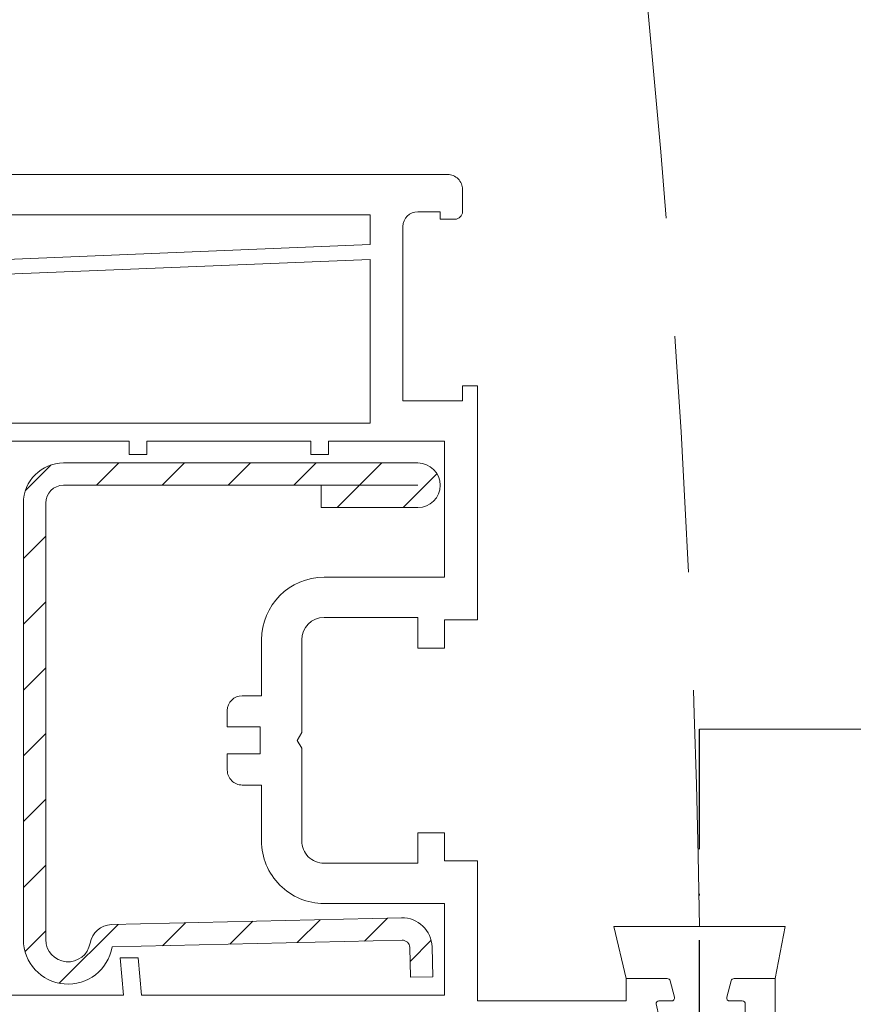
# Model space of a CAD drawing. Header units: millimetres. Extents: x 3652085 to 3778338, y -303702 to -273644.
# Tile 31 of 256: x 3656752 to 3656808, y -276405 to -276339. Entities that reach past the tile are written whole.
import ezdxf

# ---------------------------------------------------------------- set-up
doc = ezdxf.new("R2010")
doc.units = ezdxf.units.MM
doc.linetypes.add('ACAD_ISO10W100', pattern=[18, 12, -3, 0, -3])
doc.linetypes.add('HIDDEN2', pattern=[4.7624999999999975, 3.174999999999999, -1.587499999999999])
for name, color, linetype in [('!!!! BALCONY', 7, 'Continuous'), ('1', 7, 'Continuous'), ('ARMIERUNG', 5, 'Continuous'), ('ATTACHMT', 7, 'Continuous')]:
    doc.layers.add(name, color=color, linetype=linetype)
doc.layers.add('DOOR-IDEN   (HAUSART)', color=43, linetype='Continuous', lineweight=5)
doc.layers.add('SLAB    (HAUSART)', color=8, linetype='Continuous', lineweight=20)

# ---------------------------------------------------------------- blocks, each defined once
blk = doc.blocks.new('554012_ARMIERUNG')
at = {"layer": 'ARMIERUNG', "lineweight": 0}
h = blk.add_hatch(dxfattribs=at)
h.set_pattern_fill('ANSI31', color=256, scale=25, style=0)
h.set_pattern_definition([(45, (-54.91365138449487, 6.145086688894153), (-2.209708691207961, 2.209708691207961), [])])
h.paths.add_polyline_path([(-14.79999999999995, 27.99999999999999, 0.4142135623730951), (-17.49999999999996, 25.29999999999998), (-17.49999999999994, 1.5, 1), (-14.49999999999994, 1.5), (-14.49999999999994, 8), (-15.99999999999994, 8), (-15.99999999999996, 25.29999999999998, -0.4142135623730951), (-14.79999999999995, 26.49999999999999), (14.50000000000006, 26.49999999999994, -0.9195326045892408), (14.75019970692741, 23.52101382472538, 0.3593905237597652), (13.50080132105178, 22.07674882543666), (13.04968506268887, 2.593175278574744, 0.4140453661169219), (15.00170601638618, 0.5474431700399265), (17.00114322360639, 0.4999999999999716), (17.03672560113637, 1.999577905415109), (15.03728839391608, 2.047021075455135, -0.414039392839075), (14.54928291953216, 2.558443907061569), (15.00000000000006, 22.04196010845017, 0.9195949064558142), (14.50000000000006, 27.99999999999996)])
for p, q in [((14.50000000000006, 27.99999999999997), (-14.79999999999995, 27.99999999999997)), ((14.50000000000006, 26.49999999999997), (-14.79999999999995, 26.49999999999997)), ((-17.49999999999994, 25.29999999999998), (-17.49999999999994, 1.5)), ((-15.99999999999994, 8), (-15.99999999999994, 25.29999999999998)), ((13.50080132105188, 22.07674882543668), (13.04971197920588, 2.594323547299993)), ((15.00000000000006, 22.04196010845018), (14.54928988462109, 2.558741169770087)), ((-15.99999999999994, 8), (-15.99999999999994, 1.5)), ((-15.99999999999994, 8), (-14.49999999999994, 8)), ((-14.49999999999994, 1.5), (-14.49999999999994, 8)), ((17.03672560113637, 1.999577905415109), (15.03728839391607, 2.047021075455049)), ((17.00114322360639, 0.4999999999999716), (17.03672560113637, 1.999577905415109)), ((15.00170601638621, 0.5474431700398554), (17.00114322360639, 0.4999999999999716))]:
    blk.add_line(p, q, dxfattribs=at)
for centre, radius, start, end in [((-14.79999999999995, 25.29999999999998), 2.700000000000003, 90, 180), ((14.50000000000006, 24.99999999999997), 2.999999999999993, 279.5940682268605, 90), ((-14.79999999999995, 25.29999999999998), 1.200000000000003, 90, 180), ((14.50000000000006, 24.99999999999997), 1.49999999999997, 279.6018047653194, 90), ((15.00039941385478, 22.04202764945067), 1.500000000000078, 99.60180476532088, 178.6736303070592), ((15.04914918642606, 2.546880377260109), 1.999999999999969, 178.6407257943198, 268.640725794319), ((15.04914918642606, 2.546880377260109), 0.4999999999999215, 178.6407257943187, 268.6407257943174), ((-15.99999999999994, 1.5), 1.5, 180, 0)]:
    blk.add_arc(centre, radius, start, end, dxfattribs=at)
blk = doc.blocks.new('A$C054672D4 (2-2)')
at = {"color": 7, "linetype": 'HIDDEN2', "ltscale": 5}
blk.add_arc((646.6153032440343, 543.6771682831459, 33706.18410929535), 741.5373520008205, 270.889844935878, 0.4247055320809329, dxfattribs=at)
at = {"layer": '1', "linetype": 'Continuous', "lineweight": 0}
for p, q in [((708.6319753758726, -167.9073643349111, 33706.18410929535), (708.6319753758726, -129.6756288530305, 33706.18410929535)), ((701.6314651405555, -143.8433931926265, 33706.18410929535), (702.9299115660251, -175.6433931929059, 33706.18410929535)), ((702.6319753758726, -143.8433931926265, 33706.18410929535), (703.9319753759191, -175.6433931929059, 33706.18410929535)), ((705.9319753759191, -143.8433931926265, 33706.18410929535), (705.9319753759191, -175.6433931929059, 33706.18410929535)), ((653.5319753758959, -158.8433931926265, 33706.18410929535), (653.5319753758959, -148.3057020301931, 33706.18410929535)), ((690.7319753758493, -159.4433931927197, 33706.18410929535), (690.7319753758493, -150.8910541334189, 33706.18410929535)), ((691.9319753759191, -175.6433931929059, 33706.18410929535), (691.9319753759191, -150.9744525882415, 33706.18410929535)), ((653.5319753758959, -159.0621148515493, 33706.18410929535), (653.5319753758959, -158.8433931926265, 33706.18410929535)), ((653.5319753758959, -159.0621148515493, 33706.18410929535), (656.0319753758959, -158.8433931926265, 33706.18410929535)), ((656.0319753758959, -158.8433931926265, 33706.18410929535), (656.0319753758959, -160.047976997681, 33706.18410929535)), ((689.831975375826, -159.4433931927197, 33706.18410929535), (689.831975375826, -160.6433931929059, 33706.18410929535)), ((690.7319753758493, -159.4433931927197, 33706.18410929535), (689.831975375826, -159.4433931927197, 33706.18410929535)), ((656.0319753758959, -160.047976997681, 33706.18410929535), (653.5319753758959, -160.2666986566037, 33706.18410929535)), ((653.5319753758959, -160.2666986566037, 33706.18410929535), (653.5319753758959, -180.6433931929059, 33706.18410929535)), ((689.831975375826, -160.6433931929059, 33706.18410929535), (690.7319753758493, -160.6433931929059, 33706.18410929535)), ((690.7319753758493, -171.6433931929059, 33706.18410929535), (690.7319753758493, -160.6433931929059, 33706.18410929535)), ((669.7319753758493, -166.0433931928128, 33706.18410929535), (668.6319753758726, -166.0433931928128, 33706.18410929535)), ((669.7319753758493, -168.2433931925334, 33706.18410929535), (669.7319753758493, -166.0433931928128, 33706.18410929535)), ((671.5319753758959, -166.0433931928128, 33706.18410929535), (671.5319753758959, -168.2433931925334, 33706.18410929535)), ((672.6319753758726, -166.0433931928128, 33706.18410929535), (671.5319753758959, -166.0433931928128, 33706.18410929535)), ((667.6319753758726, -167.0433931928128, 33706.18410929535), (667.6319753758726, -168.3433931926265, 33706.18410929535)), ((673.6319753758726, -167.0433931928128, 33706.18410929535), (673.6319753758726, -168.3433931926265, 33706.18410929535)), ((708.6319753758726, -180.8433931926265, 33706.18410929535), (708.6319753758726, -167.9073643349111, 33706.18410929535)), ((663.8819753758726, -168.3433931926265, 33706.18410929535), (667.6319753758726, -168.3433931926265, 33706.18410929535)), ((671.5319753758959, -168.2433931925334, 33706.18410929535), (669.7319753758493, -168.2433931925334, 33706.18410929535)), ((677.3819753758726, -168.3433931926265, 33706.18410929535), (673.6319753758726, -168.3433931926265, 33706.18410929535)), ((670.1123601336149, -171.0433931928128, 33706.18410929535), (663.8819753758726, -171.0433931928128, 33706.18410929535)), ((670.6319753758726, -170.7433931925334, 33706.18410929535), (670.1123601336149, -171.0433931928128, 33706.18410929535)), ((671.1515906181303, -171.0433931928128, 33706.18410929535), (670.6319753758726, -170.7433931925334, 33706.18410929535)), ((677.3819753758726, -171.0433931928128, 33706.18410929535), (671.1515906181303, -171.0433931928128, 33706.18410929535)), ((689.831975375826, -171.6433931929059, 33706.18410929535), (689.831975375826, -172.8433931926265, 33706.18410929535)), ((690.7319753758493, -171.6433931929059, 33706.18410929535), (689.831975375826, -171.6433931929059, 33706.18410929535)), ((659.6819753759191, -172.5433931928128, 33706.18410929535), (659.6819753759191, -180.6433931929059, 33706.18410929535)), ((662.3819753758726, -172.5433931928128, 33706.18410929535), (662.3819753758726, -178.8433931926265, 33706.18410929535)), ((678.8819753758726, -178.8433931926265, 33706.18410929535), (678.8819753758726, -172.5433931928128, 33706.18410929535)), ((681.581975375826, -180.6433931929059, 33706.18410929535), (681.581975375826, -172.5433931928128, 33706.18410929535)), ((689.831975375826, -172.8433931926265, 33706.18410929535), (690.7319753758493, -172.8433931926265, 33706.18410929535)), ((690.7319753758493, -175.1433931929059, 33706.18410929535), (690.7319753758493, -172.8433931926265, 33706.18410929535)), ((690.7319753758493, -175.1433931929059, 33706.18410929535), (690.7319753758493, -180.6433931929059, 33706.18410929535)), ((702.9299115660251, -175.6433931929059, 33706.18410929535), (691.9319753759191, -175.6433931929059, 33706.18410929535)), ((705.9319753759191, -175.6433931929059, 33706.18410929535), (703.9319753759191, -175.6433931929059, 33706.18410929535)), ((693.4319753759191, -177.8433931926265, 33706.18410929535), (693.4319753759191, -181.8433931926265, 33706.18410929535)), ((705.1319753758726, -177.8433931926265, 33706.18410929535), (693.4319753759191, -177.8433931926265, 33706.18410929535)), ((662.3819753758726, -178.8433931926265, 33706.18410929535), (664.4319753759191, -178.8433931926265, 33706.18410929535)), ((664.4319753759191, -178.8433931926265, 33706.18410929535), (664.4319753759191, -180.6433931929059, 33706.18410929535)), ((676.831975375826, -178.8433931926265, 33706.18410929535), (676.831975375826, -180.6433931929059, 33706.18410929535)), ((678.8819753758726, -178.8433931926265, 33706.18410929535), (676.831975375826, -178.8433931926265, 33706.18410929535)), ((706.1319753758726, -178.8433931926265, 33706.18410929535), (706.1319753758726, -180.3433931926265, 33706.18410929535)), ((705.6319753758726, -180.3433931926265, 33706.18410929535), (705.6319753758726, -181.3433931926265, 33706.18410929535)), ((706.1319753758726, -180.3433931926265, 33706.18410929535), (705.6319753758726, -180.3433931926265, 33706.18410929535)), ((659.6819753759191, -180.6433931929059, 33706.18410929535), (653.5319753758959, -180.6433931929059, 33706.18410929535)), ((664.4319753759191, -180.6433931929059, 33706.18410929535), (662.5319753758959, -180.6433931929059, 33706.18410929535)), ((662.5319753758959, -182.8433931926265, 33706.18410929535), (662.5319753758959, -180.6433931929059, 33706.18410929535)), ((676.831975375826, -180.6433931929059, 33706.18410929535), (678.7319753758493, -180.6433931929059, 33706.18410929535)), ((678.7319753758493, -182.8433931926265, 33706.18410929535), (678.7319753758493, -180.6433931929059, 33706.18410929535)), ((690.7319753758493, -180.6433931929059, 33706.18410929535), (681.581975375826, -180.6433931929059, 33706.18410929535)), ((693.4319753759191, -181.8433931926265, 33706.18410929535), (694.4319753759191, -181.8433931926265, 33706.18410929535)), ((694.4319753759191, -181.8433931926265, 33706.18410929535), (694.4319753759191, -182.8433931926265, 33706.18410929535)), ((707.6319753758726, -181.8433931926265, 33706.18410929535), (706.1319753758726, -181.8433931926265, 33706.18410929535)), ((653.1319753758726, -182.8433931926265, 33706.18410929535), (653.1319753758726, -192.8433931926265, 33706.18410929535)), ((653.1319753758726, -182.8433931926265, 33706.18410929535), (662.5319753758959, -182.8433931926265, 33706.18410929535)), ((693.4319753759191, -182.8433931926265, 33706.18410929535), (678.7319753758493, -182.8433931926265, 33706.18410929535)), ((694.4319753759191, -182.8433931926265, 33706.18410929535), (693.4319753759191, -182.8433931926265, 33706.18410929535)), ((653.1319753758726, -192.8433931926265, 33706.18410929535), (654.6319753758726, -192.8433931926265, 33706.18410929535)), ((654.6314521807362, -195.5986490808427, 33706.18410929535), (654.6319753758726, -192.8433931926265, 33706.18410929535)), ((653.1314521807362, -195.8933931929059, 33706.18410929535), (653.1314521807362, -195.0433931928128, 33706.18410929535)), ((654.4832159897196, -195.7918342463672, 33706.18410929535), (653.3832159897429, -196.0865783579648, 33706.18410929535)), ((654.4832159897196, -199.8949521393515, 33706.18410929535), (653.3832159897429, -199.6002080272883, 33706.18410929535)), ((653.1314521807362, -200.6433931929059, 33706.18410929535), (653.1314521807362, -199.7933931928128, 33706.18410929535)), ((654.6314521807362, -200.0881373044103, 33706.18410929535), (654.6314521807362, -202.8433931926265, 33706.18410929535)), ((652.9314521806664, -200.8433931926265, 33706.18410929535), (650.1314521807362, -200.8433931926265, 33706.18410929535)), ((642.6319753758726, -202.8433931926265, 33706.18410929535), (654.6319753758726, -202.8433931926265, 33706.18410929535)), ((654.6319753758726, -202.8433931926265, 33706.18410929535), (654.6314521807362, -202.8433931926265, 33706.18410929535))]:
    blk.add_line(p, q, dxfattribs=at)
for centre, radius, start, end in [((668.6319753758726, -167.0433931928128, 33706.18410929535), 1, 90, 180), ((672.6319753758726, -167.0433931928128, 33706.18410929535), 1, 0, 90), ((663.8819753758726, -172.5433931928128, 33706.18410929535), 4.200000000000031, 90, 180), ((677.3819753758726, -172.5433931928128, 33706.18410929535), 4.200000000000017, 0, 90), ((663.8819753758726, -172.5433931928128, 33706.18410929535), 1.500000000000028, 90, 180), ((677.3819753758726, -172.5433931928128, 33706.18410929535), 1.5, 0, 90), ((705.1319753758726, -178.8433931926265, 33706.18410929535), 1, 0, 90), ((707.6319753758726, -180.8433931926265, 33706.18410929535), 1, 270, 0), ((706.1319753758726, -181.3433931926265, 33706.18410929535), 0.5, 180, 270), ((652.9314521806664, -195.0433931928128, 33706.18410929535), 0.2000000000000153, 0, 96.75571053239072), ((654.4314521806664, -195.5986490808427, 33706.18410929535), 0.1999999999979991, 285.000000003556, 0), ((653.3314521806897, -195.8933931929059, 33706.18410929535), 0.2000000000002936, 180, 285.000000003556), ((653.3314521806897, -199.7933931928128, 33706.18410929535), 0.2000000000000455, 74.99999999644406, 180), ((654.4314521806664, -200.0881373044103, 33706.18410929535), 0.199999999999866, 0, 74.99999999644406), ((652.9314521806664, -200.6433931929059, 33706.18410929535), 0.2000000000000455, 270, 0)]:
    blk.add_arc(centre, radius, start, end, dxfattribs=at)
at = {"layer": 'ARMIERUNG', "color": 3, "lineweight": 0, "elevation": 33706.18410929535}
blk.add_lwpolyline([(654.6314521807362, -192.8433931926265), (658.1314521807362, -192.0207548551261), (658.1314521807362, -203.5207548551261), (654.6314521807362, -202.8433931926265), (654.6314521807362, -200.0881373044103, 0.3394542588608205), (654.4832159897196, -199.8949521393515), (653.3832159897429, -199.6002080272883, 0.4931454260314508), (653.1314521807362, -199.7933931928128), (653.1314521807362, -200.6433931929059, -0.4491855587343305), (652.9079249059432, -200.8420045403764), (650.1314521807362, -200.8433931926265, -0.4142135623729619), (649.6314521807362, -200.3433931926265), (649.6314521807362, -197.8433931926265, -0.2922056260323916), (652.0386714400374, -195.0480648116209), (652.9314521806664, -194.8433931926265, -0.4142135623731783), (653.1314521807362, -195.0433931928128), (653.1314521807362, -195.8933931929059, 0.4931454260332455), (653.3832159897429, -196.0865783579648), (654.4832159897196, -195.7918342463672, 0.3394542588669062), (654.6314521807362, -195.5986490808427)], format="xyb", close=True, dxfattribs=at)
at = {"layer": 'ATTACHMT', "color": 2, "linetype": 'ACAD_ISO10W100'}
blk.add_line((627.1227458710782, -197.7707548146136, 33706.18410929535), (671.3945611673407, -197.7707548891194, 33706.18410929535), dxfattribs=at)
at = {"layer": 'ARMIERUNG', "lineweight": 0, "extrusion": (0, 0, -1), "zscale": -1}
blk.add_blockref('554012_ARMIERUNG', (-671.7622656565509, -180.3433931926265, -33706.18410929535), dxfattribs=at)

msp = doc.modelspace()

# ---------------------------------------------------------------- hatches: boundary and pattern name
at = {"layer": '!!!! BALCONY', "linetype": 'Continuous', "lineweight": 13}
h = msp.add_hatch(dxfattribs=at)
h.set_pattern_fill('NET', color=252, scale=50, angle=360, style=0)
h.set_pattern_definition([(359.9999999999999, (3852956.768149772, -411113.6295246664), (7.776507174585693e-14, 158.75), []), (90, (3852956.768149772, -411113.6295246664), (-158.75, 8.748570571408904e-14), [])])
h.paths.add_polyline_path([(3656189.316684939, -276684.6431689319), (3656189.316684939, -276683.8531733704), (3656190.89737294, -276683.8531733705), (3656191.687788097, -276683.0631778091), (3656191.687788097, -276682.2730943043), (3656193.268618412, -276682.2730943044), (3656195.214770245, -276683.5483615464), (3656198.989237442, -276683.891340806), (3656198.801382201, -276682.2730943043), (3656201.172627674, -276682.2730943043), (3656201.962900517, -276683.0631778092), (3656202.753315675, -276683.0631778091), (3656203.543730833, -276683.8531733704), (3656208.286079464, -276683.8531733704), (3656209.076494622, -276684.643168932), (3656213.818843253, -276684.6431689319), (3656214.609258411, -276685.4331644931), (3656216.980503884, -276685.4331644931), (3656217.770919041, -276686.2231600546), (3656218.561334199, -276686.2231600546), (3656221.722852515, -276687.013155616), (3656222.513267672, -276687.0131556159), (3656224.884370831, -276687.8031511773), (3656227.255616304, -276687.8031511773), (3656228.046031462, -276688.3538842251), (3656230.41713462, -276688.3538842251), (3656230.41713462, -276687.8031511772), (3656231.207549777, -276687.8031511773), (3656231.997964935, -276687.0131556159), (3656240.692389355, -276687.0131556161), (3656241.482804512, -276686.2231600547), (3656249.386671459, -276686.2231600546), (3656250.177086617, -276685.4331644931), (3656252.54833209, -276685.4331644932), (3656252.54833209, -276684.6431689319), (3656254.129020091, -276684.6431689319), (3656254.919435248, -276683.8531733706), (3656262.033029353, -276683.8531733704), (3656262.82344451, -276684.6431689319), (3656263.613859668, -276684.6431689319), (3656264.404132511, -276685.4331644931), (3656268.356208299, -276685.4331644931), (3656269.146623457, -276684.6431689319), (3656274.679387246, -276684.6431689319), (3656276.260075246, -276683.8531733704), (3656294.79629625, -276683.8531733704), (3656296.020027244, -276683.8531733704), (3656296.020027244, -276683.0631778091), (3656299.971960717, -276683.0631778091), (3656300.762375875, -276682.2730943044), (3656312.61831861, -276682.2730943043), (3656314.199148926, -276683.063177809), (3656314.989564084, -276683.8531733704), (3656315.779836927, -276683.8531733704), (3656317.360667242, -276684.6431689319), (3656318.941497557, -276686.2231600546), (3656321.312600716, -276686.2231600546), (3656322.103015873, -276685.4331644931), (3656335.539788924, -276685.4331644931), (3656335.539788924, -276684.6431689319), (3656347.39573166, -276684.6431689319), (3656348.186146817, -276683.8531733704), (3656352.928495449, -276683.8531733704), (3656352.928495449, -276683.0631778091), (3656354.509325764, -276683.0631778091), (3656354.509325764, -276683.8531733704), (3656356.090013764, -276683.8531733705), (3656358.461259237, -276686.2231600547), (3656360.042089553, -276686.2231600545), (3656360.042089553, -276687.0131556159), (3656361.622777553, -276687.0131556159), (3656361.622777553, -276685.4331644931), (3656363.994023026, -276685.4331644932), (3656364.784438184, -276684.6431689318), (3656373.478720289, -276684.6431689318), (3656374.269135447, -276685.4331644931), (3656375.059550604, -276685.4331644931), (3656375.849965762, -276686.2231600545), (3656376.640380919, -276685.4331644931), (3656377.430796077, -276685.4331644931), (3656379.011484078, -276684.6431689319), (3656381.382729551, -276683.8531733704), (3656382.963559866, -276683.8531733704), (3656383.753975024, -276683.0631778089), (3656386.91549334, -276683.063177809), (3656387.705908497, -276683.8531733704), (3656389.286738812, -276683.8531733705), (3656390.867426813, -276684.6431689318), (3656392.448257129, -276685.4331644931), (3656394.819502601, -276685.4331644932), (3656395.609775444, -276684.6431689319), (3656399.561851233, -276684.6431689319), (3656400.35226639, -276683.8531733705), (3656410.627378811, -276683.8531733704), (3656410.627378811, -276684.6431689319), (3656418.531245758, -276684.6431689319), (3656419.321660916, -276683.8531733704), (3656421.692906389, -276683.8531733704), (3656423.273736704, -276682.2731822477), (3656423.273736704, -276682.2730943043), (3656424.854424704, -276682.2730943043), (3656425.644839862, -276683.0631778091), (3656426.43525502, -276683.8531733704), (3656428.806500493, -276683.8531733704), (3656429.596773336, -276684.6431689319), (3656436.71036744, -276684.6431689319), (3656437.500782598, -276683.8531733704), (3656437.500782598, -276683.063177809), (3656438.291197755, -276682.2730943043), (3656439.081612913, -276682.2730943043), (3656439.872028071, -276681.4830987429), (3656442.243131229, -276681.4830987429), (3656442.243131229, -276682.2730943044), (3656444.614376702, -276682.2730943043), (3656445.404791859, -276683.0631778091), (3656446.195207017, -276683.063177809), (3656446.98547986, -276683.8531733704), (3656455.67990428, -276683.8531733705), (3656456.470319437, -276684.6431689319), (3656459.631837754, -276684.6431689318), (3656460.422252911, -276685.4331644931), (3656464.374186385, -276685.4331644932), (3656465.164601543, -276684.6431689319), (3656467.535847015, -276684.6431689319), (3656468.326262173, -276683.8531733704), (3656478.601374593, -276683.8531733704), (3656479.391789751, -276684.6431689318), (3656484.92455354, -276684.6431689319), (3656487.295656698, -276685.4331644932), (3656489.423528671, -276684.6431689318), (3656498.551042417, -276684.6431689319), (3656499.341457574, -276683.8531733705), (3656499.341457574, -276683.0631778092), (3656500.131872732, -276682.2730943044), (3656500.922287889, -276682.2730943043), (3656501.712703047, -276681.4830987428), (3656504.083806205, -276681.4830987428), (3656504.083806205, -276682.2730943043), (3656506.455051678, -276682.2730943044), (3656507.245466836, -276683.0631778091), (3656508.035881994, -276683.0631778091), (3656508.826154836, -276683.8531733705), (3656517.520579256, -276683.8531733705), (3656518.310994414, -276684.6431689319), (3656521.47251273, -276684.6431689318), (3656522.262927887, -276685.4331644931), (3656526.214861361, -276685.4331644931), (3656527.005276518, -276684.643168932), (3656529.376521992, -276684.6431689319), (3656530.166937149, -276683.8531733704), (3656540.442049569, -276683.8531733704), (3656541.232464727, -276684.6431689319), (3656546.765228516, -276684.6431689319), (3656549.136331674, -276685.4331644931), (3656551.507577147, -276685.4331644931), (3656552.359659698, -276685.8589796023), (3656556.934837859, -276683.8532065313), (3656557.725253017, -276684.6432020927), (3656563.258016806, -276684.6432020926), (3656565.629119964, -276685.433197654), (3656567.756991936, -276684.6432020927), (3656576.884505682, -276684.6432020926), (3656577.67492084, -276683.8532065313), (3656577.67492084, -276683.06321097), (3656578.465335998, -276682.2731274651), (3656579.255751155, -276682.273127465), (3656580.046166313, -276681.4831319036), (3656582.417269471, -276681.4831319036), (3656582.417269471, -276682.2731274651), (3656584.788514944, -276682.2731274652), (3656585.578930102, -276683.0632109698), (3656586.369345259, -276683.0632109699), (3656587.159618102, -276683.8532065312), (3656595.854042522, -276683.8532065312), (3656596.64445768, -276684.6432020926), (3656607.553502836, -276684.6431689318), (3656610.715021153, -276683.8531733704), (3656612.295851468, -276683.8531733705), (3656613.086266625, -276683.0631778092), (3656613.876539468, -276683.063177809), (3656614.666954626, -276682.2730943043), (3656616.247784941, -276682.2730943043), (3656618.760348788, -276682.5195117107), (3656622.191695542, -276683.2053822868), (3656624.151794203, -276682.2730943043), (3656625.732482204, -276682.2730943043), (3656626.522897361, -276683.0631778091), (3656628.103727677, -276683.0631778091), (3656628.103727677, -276683.8531733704), (3656630.47497315, -276683.8531733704), (3656631.265245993, -276684.6431689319), (3656634.426906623, -276684.6431689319), (3656635.217321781, -276685.4331644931), (3656639.169255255, -276685.4331644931), (3656639.959670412, -276686.2231600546), (3656645.492434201, -276686.2231600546), (3656646.282849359, -276685.4331644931), (3656651.815613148, -276685.4331644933), (3656652.606028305, -276684.6431689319), (3656657.348376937, -276684.6431689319), (3656658.138792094, -276683.8531733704), (3656666.8330742, -276683.8531733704), (3656666.8330742, -276684.6431689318), (3656692.125789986, -276684.6431689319), (3656692.125789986, -276683.8531733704), (3656693.706477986, -276683.8531733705), (3656694.496893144, -276683.0631778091), (3656694.496893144, -276682.2730943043), (3656696.077723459, -276682.2730943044), (3656698.023875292, -276683.5483615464), (3656701.798342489, -276683.891340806), (3656701.610487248, -276682.2730943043), (3656703.981732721, -276682.2730943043), (3656704.772005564, -276683.0631778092), (3656705.562420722, -276683.0631778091), (3656706.352835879, -276683.8531733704), (3656708.339456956, -276683.8531733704), (3656709.920144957, -276683.8531733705), (3656710.710560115, -276683.0631778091), (3656710.710560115, -276682.2730943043), (3656712.29139043, -276682.2730943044), (3656714.237542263, -276683.5483615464), (3656718.01200946, -276683.891340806), (3656717.824154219, -276682.2730943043), (3656720.195399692, -276682.2730943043), (3656720.985672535, -276683.0631778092), (3656721.776087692, -276683.0631778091), (3656722.566502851, -276683.8531733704), (3656725.329446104, -276683.8531733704), (3656725.329446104, -276688.8984505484), (3656725.329446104, -276690.8812360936), (3656724.640961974, -276690.8812360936), (3656724.640961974, -276691.8569804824), (3656723.850966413, -276691.8569804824), (3656724.640961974, -276692.64739564), (3656725.430957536, -276693.4376684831), (3656725.430957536, -276697.3897442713), (3656726.220953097, -276698.1801594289), (3656726.220953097, -276708.4552718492), (3656725.430957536, -276708.4552718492), (3656725.430957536, -276716.3591387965), (3656726.220953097, -276717.1495539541), (3656726.220953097, -276719.5207994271), (3656727.010948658, -276720.3112145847), (3656727.010948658, -276721.1016297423), (3656727.801032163, -276721.1016297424), (3656727.801032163, -276722.682317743), (3656727.010948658, -276723.4727329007), (3656726.220953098, -276724.2631480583), (3656726.220953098, -276726.6343935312), (3656725.430957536, -276727.4246663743), (3656725.430957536, -276734.5382604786), (3656726.220953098, -276735.3286756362), (3656727.010948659, -276735.3286756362), (3656727.801032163, -276736.1190907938), (3656727.801032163, -276736.9095059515), (3656728.591027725, -276737.6999211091), (3656728.591027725, -276740.0710242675), (3656727.801032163, -276740.0710242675), (3656727.801032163, -276742.4422697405), (3656727.010948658, -276743.2326848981), (3656727.010948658, -276744.0231000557), (3656726.220953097, -276744.8133728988), (3656726.220953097, -276753.5077973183), (3656725.430957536, -276754.298212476), (3656725.430957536, -276757.4597307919), (3656724.640961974, -276758.2501459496), (3656724.640961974, -276762.2020794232), (3656725.430957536, -276762.9924945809), (3656725.430957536, -276765.3637400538), (3656726.220953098, -276766.1541552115), (3656726.220953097, -276776.4292676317), (3656725.430957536, -276777.2196827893), (3656725.430957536, -276782.7524465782), (3656724.640961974, -276785.1235497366), (3656725.430957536, -276787.2514217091), (3656725.430957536, -276796.3789354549), (3656726.220953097, -276797.1693506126), (3656727.010948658, -276797.1693506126), (3656727.801032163, -276797.9597657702), (3656727.801032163, -276798.354973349), (3656727.801032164, -276798.7501809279), (3656728.591027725, -276799.5405960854), (3656728.591027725, -276801.9116992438), (3656727.801032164, -276801.9116992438), (3656727.801032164, -276804.2829447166), (3656727.010948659, -276805.0733598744), (3656727.010948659, -276805.8637750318), (3656726.483452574, -276806.3914562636), (3656726.220953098, -276806.6540478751), (3656726.220953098, -276808.4359372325, -0.317837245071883), (3656726.720853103, -276809.1429026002), (3656726.720853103, -276816.3914526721), (3656726.720853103, -276820.3264102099), (3656779.969026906, -276820.3264102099), (3656894.711245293, -276820.3264102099), (3656894.711245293, -276685.3507641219), (3656894.711245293, -276679.2746308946), (3656894.711245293, -276669.2746308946), (3656894.711245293, -276646.1024424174), (3656894.711245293, -276220.0949484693), (3656983.078144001, -276193.2772118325), (3656806.344346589, -276169.7019654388), (3656894.711245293, -276146.3549058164), (3656894.711245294, -275978.2431308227), (3656894.711245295, -275935.3198270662), (3656894.711245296, -275669.8847557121), (3656894.711245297, -275537.8881652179), (3656894.711245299, -275005.8916169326), (3656178.040870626, -275005.8916169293), (3656128.420972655, -275005.8916169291), (3656123.175843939, -275005.891616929), (3656123.175843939, -275009.639172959), (3656123.9658395, -275010.4295881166), (3656123.9658395, -275020.7047005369), (3656123.175843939, -275020.7047005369), (3656123.175843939, -275028.6085674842), (3656123.9658395, -275029.3989826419), (3656123.9658395, -275031.7702281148), (3656124.755835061, -275032.5606432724), (3656124.755835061, -275033.35105843), (3656125.545918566, -275033.35105843), (3656125.545918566, -275034.9317464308), (3656124.755835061, -275035.7221615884), (3656123.9658395, -275036.5125767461), (3656123.9658395, -275038.883822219), (3656123.175843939, -275039.674095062), (3656123.175843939, -275046.7876891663), (3656123.9658395, -275047.5781043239), (3656124.755835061, -275047.5781043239), (3656125.545918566, -275048.3685194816), (3656125.545918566, -275049.1589346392), (3656126.335914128, -275049.9493497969), (3656126.335914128, -275052.3204529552), (3656125.545918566, -275052.3204529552), (3656125.545918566, -275054.6916984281), (3656124.755835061, -275055.4821135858), (3656124.755835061, -275056.2725287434), (3656123.9658395, -275057.0628015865), (3656123.9658395, -275065.757226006), (3656123.175843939, -275066.5476411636), (3656123.175843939, -275069.7091594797), (3656122.385848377, -275070.4995746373), (3656122.385848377, -275070.5493652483), (3656121.593587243, -275070.5493652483), (3656121.593587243, -275071.5698149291), (3656122.383582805, -275072.3602300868), (3656122.383582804, -275077.8929938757), (3656123.173578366, -275078.6834090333), (3656123.173578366, -275083.4257576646), (3656123.963573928, -275084.2161728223), (3656123.963573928, -275092.9104549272), (3656123.173578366, -275092.9104549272), (3656123.173578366, -275105.8916169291), (3656123.173578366, -275118.2031707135), (3656123.963573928, -275118.2031707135), (3656123.963573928, -275119.7838587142), (3656124.753569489, -275120.5742738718), (3656125.543652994, -275120.5742738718), (3656125.543652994, -275122.1551041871), (3656124.268385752, -275124.1012560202), (3656123.925406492, -275127.875723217), (3656125.543652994, -275127.6878679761), (3656125.543652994, -275130.059113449), (3656124.753569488, -275130.8493862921), (3656124.753569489, -275131.6398014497), (3656123.963573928, -275132.4302166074), (3656123.963573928, -275137.1725652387), (3656123.173578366, -275137.9629803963), (3656123.173578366, -275142.7053290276), (3656122.383582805, -275143.4957441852), (3656122.383582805, -275145.8669896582), (3656121.593587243, -275146.6574048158), (3656121.593587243, -275147.4478199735), (3656120.803591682, -275150.6093382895), (3656120.803591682, -275151.3997534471), (3656120.013596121, -275153.7708566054), (3656120.013596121, -275156.1421020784), (3656119.462863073, -275156.932517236), (3656119.462863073, -275159.3036203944), (3656120.013596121, -275159.3036203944), (3656120.013596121, -275160.0940355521), (3656120.803591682, -275160.8844507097), (3656120.803591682, -275169.5788751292), (3656121.593587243, -275170.3692902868), (3656121.593587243, -275178.2731572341), (3656122.383582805, -275179.0635723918), (3656122.383582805, -275181.4348178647), (3656123.173578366, -275181.4348178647), (3656123.173578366, -275183.0155058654), (3656123.963573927, -275183.8059210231), (3656123.963573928, -275190.9195151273), (3656123.173578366, -275191.7099302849), (3656123.173578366, -275192.5003454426), (3656122.383582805, -275193.2906182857), (3656122.383582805, -275197.2426940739), (3656123.173578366, -275198.0331092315), (3656123.173578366, -275203.5658730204), (3656123.963573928, -275205.1465610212), (3656123.963573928, -275224.9065130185), (3656124.753569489, -275224.9065130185), (3656124.753569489, -275228.8584464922), (3656125.543652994, -275229.6488616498), (3656125.543652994, -275241.5048043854), (3656124.753569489, -275243.0856347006), (3656123.963573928, -275243.8760498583), (3656123.963573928, -275244.6663227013), (3656123.173578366, -275246.2471530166), (3656121.593587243, -275247.8279833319), (3656121.593587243, -275250.1990864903), (3656122.383582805, -275250.9895016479), (3656122.383582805, -275264.4262746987), (3656123.173578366, -275264.4262746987), (3656123.173578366, -275276.2822174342), (3656123.963573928, -275277.0726325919), (3656123.963573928, -275281.8149812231), (3656124.753569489, -275281.8149812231), (3656124.753569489, -275283.3958115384), (3656123.963573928, -275283.3958115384), (3656123.963573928, -275284.9764995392), (3656121.593587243, -275287.3477450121), (3656121.593587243, -275288.9285753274), (3656120.803591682, -275290.5092633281), (3656122.383582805, -275290.5092633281), (3656122.383582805, -275292.880508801), (3656123.173578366, -275293.6709239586), (3656123.173578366, -275302.3652060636), (3656122.383582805, -275303.1556212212), (3656122.383582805, -275303.9460363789), (3656121.593587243, -275304.7364515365), (3656122.383582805, -275305.5268666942), (3656122.383582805, -275306.3172818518), (3656123.173578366, -275307.8979698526), (3656123.963573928, -275310.2692153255), (3656123.963573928, -275311.8500456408), (3656124.753569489, -275312.6404607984), (3656124.753569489, -275315.8019791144), (3656123.963573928, -275316.592394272), (3656123.963573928, -275318.1732245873), (3656123.173578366, -275319.7539125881), (3656122.383582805, -275321.3347429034), (3656122.383582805, -275323.7059883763), (3656123.173578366, -275324.4962612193), (3656123.173578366, -275328.4483370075), (3656123.963573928, -275329.2387521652), (3656123.963573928, -275339.5138645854), (3656123.173578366, -275339.5138645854), (3656123.173578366, -275347.4177315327), (3656123.963573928, -275348.2081466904), (3656123.963573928, -275350.5793921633), (3656125.54356505, -275352.1602224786), (3656125.543652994, -275352.1602224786), (3656125.543652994, -275353.7409104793), (3656124.753569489, -275354.531325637), (3656123.963573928, -275355.3217407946), (3656123.963573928, -275357.6929862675), (3656123.173578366, -275358.4832591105), (3656123.173578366, -275365.5968532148), (3656123.963573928, -275366.3872683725), (3656124.753569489, -275366.3872683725), (3656125.543652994, -275367.1776835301), (3656125.543652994, -275367.9680986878), (3656126.333648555, -275368.7585138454), (3656126.333648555, -275371.1296170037), (3656125.148663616, -275374.6864599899), (3656123.963573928, -275375.871965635), (3656123.963573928, -275384.5663900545), (3656123.173578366, -275385.3568052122), (3656123.173578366, -275388.5183235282), (3656122.383582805, -275389.3087386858), (3656122.383582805, -275389.3585292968), (3656122.382729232, -275392.6508974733), (3656123.172761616, -275393.441349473), (3656123.962757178, -275395.0221797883), (3656123.962757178, -275395.8124526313), (3656124.752752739, -275396.6028677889), (3656125.542836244, -275398.1836981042), (3656125.542836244, -275410.0396408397), (3656124.752752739, -275410.8300559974), (3656124.752752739, -275414.7819894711), (3656123.962757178, -275414.7819894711), (3656123.962757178, -275416.0057204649), (3656123.962757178, -275434.5419414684), (3656123.172761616, -275436.1226294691), (3656123.172761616, -275441.6553932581), (3656122.382766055, -275442.4458084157), (3656122.382766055, -275446.3978842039), (3656123.172761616, -275447.188157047), (3656123.172761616, -275447.9785722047), (3656123.962757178, -275448.7689873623), (3656123.962757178, -275455.8825814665), (3656123.172761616, -275456.6729966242), (3656123.172761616, -275458.2536846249), (3656122.382766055, -275458.2536846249), (3656122.382766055, -275460.6249300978), (3656121.592770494, -275461.4153452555), (3656121.592770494, -275469.3192122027), (3656120.802774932, -275470.1096273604), (3656120.802774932, -275478.8040517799), (3656120.012779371, -275479.5944669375), (3656120.012779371, -275480.3848820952), (3656119.462046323, -275482.7559852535), (3656120.012779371, -275483.5464004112), (3656120.012779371, -275485.9176458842), (3656120.802774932, -275488.2887490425), (3656120.802774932, -275489.0791642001), (3656121.856118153, -275493.2945852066), (3656122.382766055, -275493.8215128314), (3656122.382766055, -275496.1927583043), (3656123.172761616, -275496.983173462), (3656123.172761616, -275501.7255220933), (3656123.962757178, -275502.5159372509), (3656123.962757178, -275507.2582858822), (3656124.752752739, -275508.0487010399), (3656124.752752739, -275508.8391161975), (3656125.542836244, -275509.6293890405), (3656125.542836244, -275512.0006345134), (3656123.924589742, -275511.8127792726), (3656124.267569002, -275515.5872464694), (3656125.542836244, -275517.5333983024), (3656125.542836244, -275519.1142286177), (3656124.752752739, -275519.1142286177), (3656123.962757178, -275519.9046437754), (3656123.962757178, -275521.4853317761), (3656123.172761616, -275521.4853317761), (3656123.172762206, -275561.7963261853), (3656123.962757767, -275561.7963261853), (3656123.962757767, -275563.3963297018), (3656123.172729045, -275563.3963297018), (3656123.172729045, -275567.8536482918), (3656123.962724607, -275568.6440634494), (3656121.956951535, -275573.2192416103), (3656122.382766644, -275574.0713241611), (3656122.382766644, -275576.4425696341), (3656123.172762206, -275578.8136727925), (3656123.172762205, -275584.3464365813), (3656123.962757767, -275585.136851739), (3656123.962757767, -275595.4119641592), (3656123.172762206, -275596.2023793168), (3656123.172762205, -275598.5736247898), (3656122.382766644, -275599.3640399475), (3656122.382766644, -275603.3159734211), (3656123.172762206, -275604.1063885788), (3656123.172762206, -275607.2679068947), (3656123.962757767, -275608.0583220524), (3656123.962757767, -275616.7527464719), (3656124.752753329, -275617.5430193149), (3656124.752753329, -275618.3334344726), (3656125.542836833, -275619.1238496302), (3656125.542836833, -275621.4950951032), (3656126.332832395, -275621.4950951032), (3656126.332832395, -275623.8661982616), (3656125.542836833, -275624.6566134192), (3656125.542836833, -275625.4470285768), (3656124.752753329, -275626.2374437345), (3656123.962757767, -275626.2374437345), (3656123.172762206, -275627.0278588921), (3656123.172762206, -275636.1553726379), (3656122.634366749, -275637.6055537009), (3656122.926895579, -275638.8904952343), (3656117.043588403, -275638.8904952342), (3656116.253173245, -275639.6804907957), (3656111.677995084, -275637.6747177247), (3656110.825912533, -275638.1005328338), (3656108.45466706, -275638.1005328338), (3656106.083563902, -275638.890528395), (3656100.550800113, -275638.890528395), (3656099.760384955, -275639.6805239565), (3656089.485272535, -275639.6805239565), (3656088.694857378, -275638.890528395), (3656086.323611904, -275638.8905283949), (3656085.533196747, -275638.1005328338), (3656081.581263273, -275638.1005328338), (3656080.790848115, -275638.8905283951), (3656077.6293298, -275638.890528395), (3656076.838914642, -275639.6805239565), (3656073.0136602, -275640.7306096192), (3656069.188405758, -275638.8905283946), (3656059.017379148, -275638.9293086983), (3656054.930514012, -275638.9448911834), (3656054.930514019, -275638.9067629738, -0.2714218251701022), (3656051.91028835, -275638.8763389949), (3656051.910952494, -275669.8843659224), (3656051.910952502, -275669.8847557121), (3656051.911539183, -275697.2761210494), (3656051.925506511, -276349.3925599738), (3656781.128801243, -276349.3972781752, -0.383387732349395), (3656782.022621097, -276350.3916250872), (3656782.022621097, -276351.8916250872, -0.414213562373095), (3656781.522621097, -276352.3916250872), (3656780.522621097, -276352.3916250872), (3656780.522621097, -276351.8916250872), (3656779.022621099, -276351.8916250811, 0.4142135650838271), (3656778.022621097, -276352.8916250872), (3656778.022621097, -276364.5916250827), (3656782.022621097, -276364.5916250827), (3656782.022621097, -276363.5916250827), (3656783.022621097, -276363.5916250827), (3656783.022621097, -276364.5916250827), (3656783.022621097, -276379.2916250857), (3656780.822621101, -276379.2916250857), (3656780.822621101, -276381.1916250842), (3656779.022621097, -276381.1916250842), (3656779.022621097, -276379.1416250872), (3656772.722621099, -276379.1416250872, 0.4142135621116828), (3656771.2226211, -276380.6416250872), (3656771.2226211, -276386.8720098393), (3656770.922621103, -276387.3916250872), (3656771.2226211, -276387.9112403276), (3656771.222621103, -276394.1416250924, 0.4142135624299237), (3656772.7226211, -276395.6416250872), (3656779.022621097, -276395.6416250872), (3656779.022621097, -276393.5916250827), (3656780.822621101, -276393.5916250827), (3656780.822621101, -276395.4916250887), (3656783.022621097, -276395.4916250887), (3656783.022621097, -276404.8916250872), (3656793.022621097, -276404.8916250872), (3656793.022621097, -276403.3921482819), (3656792.199982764, -276399.8921482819), (3656797.949979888, -276399.8921482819), (3656797.949982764, -276399.8923335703), (3656803.699982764, -276399.8923335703), (3656803.022621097, -276403.3923335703), (3656803.022621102, -276415.3918103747, -0.4142135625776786), (3656799.022621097, -276419.3918103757), (3656785.641340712, -276419.3918103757), (3656785.641340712, -276432.3918103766, -0.4142135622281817), (3656783.641340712, -276434.3918103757), (3656782.641340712, -276434.3918103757), (3656782.641340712, -276438.8916250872), (3656782.641340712, -276440.2058742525), (3656782.671340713, -276440.2578357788), (3656782.671340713, -276441.4456637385), (3656782.671340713, -276444.5257849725), (3656782.664065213, -276441.4456637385), (3656782.266226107, -276441.4456637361, 0.07304376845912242), (3656782.641340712, -276445.8916250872), (3656782.64134071, -276489.8916250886, -0.4142135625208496), (3656781.141340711, -276491.3916250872), (3656643.383714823, -276491.3916250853, -0.2088641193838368), (3656642.283302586, -276490.9109841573, -0.06663226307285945), (3656635.708427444, -276481.5856815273, -0.5632510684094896), (3656637.038196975, -276479.3916250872), (3656751.641340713, -276479.3916250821, 0.4142023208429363), (3656758.641340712, -276472.3916250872), (3656758.641340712, -276441.4456637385), (3656758.641340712, -276434.3918103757), (3656757.641340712, -276434.3918103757, -0.414213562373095), (3656755.641340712, -276432.3918103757), (3656755.641340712, -276419.3918103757), (3656754.22361976, -276419.3918103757), (3656744.022621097, -276419.3918103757), (3656212.624995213, -276419.3918103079), (3656198.12603126, -276419.3918103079), (3656190.793129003, -276419.3918103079), (3656188.040870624, -276419.3918103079), (3656178.040870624, -276419.3918103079), (3656133.9264382, -276419.3918103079), (3656123.725439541, -276419.3918103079), (3656068.9264382, -276419.3918103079, -0.414213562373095), (3656064.9264382, -276415.3918103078), (3656064.9264382, -276406.3918103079), (3656062.4264382, -276406.3918103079, -0.9999999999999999), (3656054.4264382, -276406.3918103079), (3656051.926438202, -276406.3918103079), (3656051.926438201, -276422.897543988, -0.2697335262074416), (3656054.930514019, -276422.8767349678), (3656069.188405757, -276422.8929695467), (3656073.013660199, -276421.0528883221), (3656076.838914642, -276422.1029739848), (3656077.629329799, -276422.8929695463), (3656080.790848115, -276422.8929695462), (3656081.581263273, -276423.6829651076), (3656085.533196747, -276423.6829651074), (3656086.323611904, -276422.8929695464), (3656088.694857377, -276422.8929695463), (3656089.485272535, -276422.1029739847), (3656099.760384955, -276422.1029739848), (3656100.550800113, -276422.8929695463), (3656106.083563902, -276422.8929695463), (3656108.45466706, -276423.6829651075), (3656110.825912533, -276423.6829651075), (3656111.677995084, -276424.1087802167), (3656116.253173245, -276422.1030071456), (3656117.043588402, -276422.893002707), (3656122.926895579, -276422.893002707), (3656122.634366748, -276424.1779442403), (3656123.172762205, -276425.6281253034), (3656123.172762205, -276434.7556390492), (3656123.962757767, -276435.5460542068), (3656124.752753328, -276435.5460542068), (3656125.542836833, -276436.3364693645), (3656125.542836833, -276437.1268845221), (3656126.332832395, -276437.9172996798), (3656126.332832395, -276440.2884028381), (3656125.542836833, -276440.2884028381), (3656125.542836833, -276442.659648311), (3656124.752753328, -276443.4500634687), (3656124.752753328, -276444.2404786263), (3656123.962757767, -276445.0307514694), (3656123.962757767, -276453.7251758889), (3656123.172762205, -276454.5155910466), (3656123.172762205, -276457.6771093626), (3656122.382766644, -276458.4675245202), (3656122.382766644, -276462.4194579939), (3656123.172762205, -276463.2098731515), (3656123.172762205, -276465.5811186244), (3656123.962757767, -276466.371533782), (3656123.962757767, -276476.6466462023), (3656123.172762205, -276477.4370613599), (3656123.172762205, -276482.9698251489), (3656122.382766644, -276485.3409283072), (3656122.382766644, -276487.7121737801), (3656121.956951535, -276488.5642563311), (3656123.962724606, -276493.1394344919), (3656123.172729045, -276493.9298496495), (3656123.172729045, -276498.3871682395), (3656123.962757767, -276498.3871682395), (3656123.962757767, -276499.987171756), (3656123.172762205, -276499.987171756), (3656123.172761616, -276540.2981661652), (3656123.962757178, -276540.2981661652), (3656123.962757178, -276541.878854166), (3656124.752752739, -276542.6692693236), (3656125.542836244, -276542.6692693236), (3656125.542836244, -276544.2500996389), (3656124.267569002, -276546.1962514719), (3656123.924589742, -276549.9707186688), (3656125.542836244, -276549.7828634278), (3656125.542836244, -276552.1541089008), (3656124.752752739, -276552.9443817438), (3656124.752752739, -276553.7347969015), (3656123.962757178, -276554.5252120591), (3656123.962757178, -276559.2675606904), (3656123.172761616, -276560.057975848), (3656123.172761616, -276564.8003244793), (3656122.382766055, -276565.590739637), (3656122.382766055, -276567.9619851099), (3656121.592770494, -276568.7524002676), (3656121.592770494, -276569.5428154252), (3656120.802774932, -276572.7043337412), (3656120.802774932, -276573.4947488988), (3656120.012779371, -276575.8658520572), (3656120.012779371, -276578.2370975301), (3656119.462046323, -276579.0275126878), (3656119.462046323, -276581.3986158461), (3656120.012779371, -276581.3986158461), (3656120.012779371, -276582.1890310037), (3656120.802774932, -276582.9794461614), (3656120.802774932, -276591.6738705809), (3656121.592770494, -276592.4642857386), (3656121.592770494, -276600.3681526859), (3656122.382766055, -276601.1585678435), (3656122.382766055, -276603.5298133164), (3656123.172761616, -276603.5298133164), (3656123.172761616, -276605.1105013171), (3656123.962757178, -276605.9009164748), (3656123.962757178, -276613.014510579), (3656123.172761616, -276613.8049257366), (3656123.172761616, -276614.5953408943), (3656122.382766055, -276615.3856137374), (3656122.382766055, -276619.3376895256), (3656123.172761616, -276620.1281046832), (3656123.172761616, -276625.6608684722), (3656123.962757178, -276627.2415564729), (3656123.962757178, -276645.7777774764), (3656123.962757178, -276647.0015084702), (3656124.752752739, -276647.0015084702), (3656124.752752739, -276650.9534419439), (3656125.542836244, -276651.7438571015), (3656125.542836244, -276663.599799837), (3656124.752752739, -276665.1806301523), (3656123.962757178, -276665.97104531), (3656123.962757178, -276666.7613181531), (3656123.172761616, -276668.3421484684), (3656121.592770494, -276669.9229787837), (3656121.592770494, -276672.294081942), (3656122.382766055, -276673.0844970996), (3656122.382766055, -276679.2746308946), (3656123.172761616, -276679.2746308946), (3656123.172761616, -276682.2730943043), (3656123.438679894, -276682.2730943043), (3656125.951243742, -276682.5195117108), (3656129.382590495, -276683.2053822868), (3656131.342689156, -276682.2730943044), (3656132.923377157, -276682.2730943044), (3656133.713792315, -276683.0631778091), (3656135.29462263, -276683.0631778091), (3656135.29462263, -276683.8531733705), (3656137.665868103, -276683.8531733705), (3656138.456140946, -276684.6431689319), (3656141.617801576, -276684.6431689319), (3656142.408216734, -276685.4331644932), (3656146.360150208, -276685.4331644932), (3656147.150565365, -276686.2231600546), (3656152.683329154, -276686.2231600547), (3656153.473744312, -276685.4331644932), (3656159.006508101, -276685.4331644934), (3656159.796923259, -276684.6431689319), (3656164.53927189, -276684.6431689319), (3656165.329687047, -276683.8531733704), (3656174.023969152, -276683.8531733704), (3656174.023969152, -276684.6431689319), (3656178.040870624, -276684.6431689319)])

# ---------------------------------------------------------------- linework, layer by layer
at = {"layer": 'SLAB    (HAUSART)'}
msp.add_line((3656797.854107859, -276386.6292245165), (3656997.46107762, -276386.6292245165), dxfattribs=at)

# ---------------------------------------------------------------- block references
at = {"layer": 'DOOR-IDEN   (HAUSART)', "color": 1, "rotation": 89.99999999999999}
msp.add_blockref('A$C054672D4 (2-2)', (3656600.083352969, -277058.0237856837, -33706.18410929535), dxfattribs=at)

doc.saveas('drawing.dxf')
